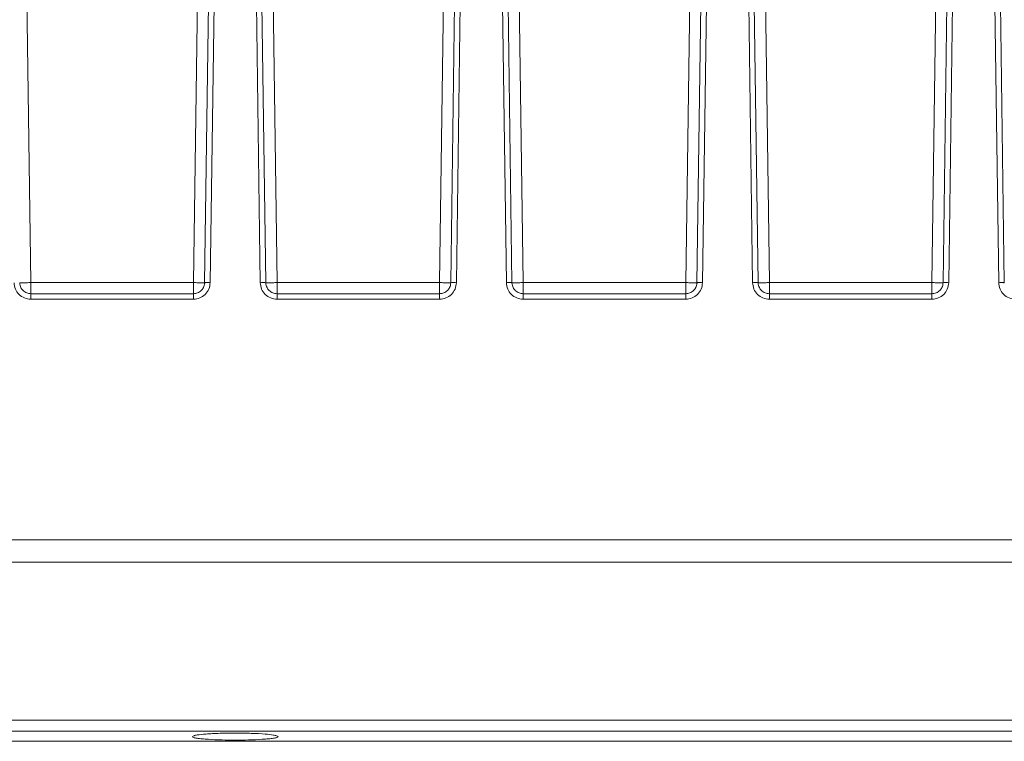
# Model space of a CAD drawing. Header units: millimetres. Extents: x -806 to 2023, y 502 to 1658.
# Tile 24 of 53: x 41 to 129, y 1519 to 1583. Entities that reach past the tile are written whole.
import ezdxf

# ---------------------------------------------------------------- set-up
doc = ezdxf.new("R2010")
doc.units = ezdxf.units.MM

# ---------------------------------------------------------------- blocks, each defined once
blk = doc.blocks.new('Drawing View10')
at = {"color": 7, "linetype": 'Continuous', "lineweight": 18}
for p, q in [((276.233, 43.897), (277.462, -44.16)), ((293.22, 43.897), (291.99, -44.16)), ((299.462, -44.16), (298.233, 43.897)), ((313.99, -44.16), (315.22, 43.897)), ((320.233, 43.897), (321.462, -44.16)), ((335.99, -44.16), (337.22, 43.897)), ((342.233, 43.897), (343.462, -44.16)), ((357.99, -44.16), (359.22, 43.897)), ((293.338, -19.263), (292.99, -44.169)), ((293.49, -44.163), (293.838, -19.257)), ((297.615, -19.257), (297.962, -44.163)), ((298.462, -44.169), (298.115, -19.263)), ((315.338, -19.263), (314.99, -44.169)), ((315.49, -44.163), (315.838, -19.257)), ((319.615, -19.257), (319.962, -44.163)), ((320.462, -44.169), (320.115, -19.263)), ((337.338, -19.263), (336.99, -44.169)), ((337.49, -44.163), (337.838, -19.257)), ((341.615, -19.257), (341.962, -44.163)), ((342.462, -44.169), (342.115, -19.263)), ((359.338, -19.263), (358.99, -44.169)), ((359.49, -44.163), (359.838, -19.257)), ((363.615, -19.257), (363.962, -44.163)), ((364.462, -44.169), (364.115, -19.263)), ((291.99, -44.16), (277.462, -44.16)), ((313.99, -44.16), (299.462, -44.16)), ((335.99, -44.16), (321.462, -44.16)), ((357.99, -44.16), (343.462, -44.16)), ((291.99, -45.155), (277.462, -45.155)), ((277.462, -45.642), (291.99, -45.642)), ((313.99, -45.155), (299.462, -45.155)), ((299.462, -45.642), (313.99, -45.642)), ((335.99, -45.155), (321.462, -45.155)), ((321.462, -45.642), (335.99, -45.642)), ((357.99, -45.155), (343.462, -45.155)), ((343.462, -45.642), (357.99, -45.642)), ((583.226, -67.155), (8.226, -67.155)), ((8.226, -69.155), (583.226, -69.155)), ((8.226, -83.254), (583.226, -83.254)), ((8.226, -84.241), (583.226, -84.241)), ((583.226, -85.155), (8.226, -85.155)), ((291.899, -84.725), (291.896, -84.738)), ((299.556, -84.738), (299.553, -84.725))]:
    blk.add_line(p, q, dxfattribs=at)
for points, knots in [([(275.962, -44.163), (275.987, -44.357), (276.037, -44.746), (276.385, -45.234), (276.878, -45.575), (277.268, -45.62), (277.462, -45.642)], [0, 0, 0, 0, 0.249782, 0.499982, 0.750187, 1, 1, 1, 1]), ([(277.462, -45.155), (277.336, -45.141), (277.077, -45.112), (276.761, -44.898), (276.577, -44.644), (276.482, -44.4), (276.469, -44.249), (276.462, -44.169)], [0, 0, 0, 0, 0.242868, 0.499112, 0.708616, 0.844175, 1, 1, 1, 1]), ([(291.99, -45.642), (292.185, -45.62), (292.574, -45.575), (293.067, -45.235), (293.415, -44.746), (293.465, -44.357), (293.49, -44.163)], [0, 0, 0, 0, 0.249655, 0.49964, 0.749807, 1, 1, 1, 1]), ([(292.99, -44.169), (292.983, -44.248), (292.971, -44.398), (292.877, -44.642), (292.692, -44.897), (292.376, -45.112), (292.116, -45.141), (291.99, -45.155)], [0, 0, 0, 0, 0.154183, 0.289186, 0.500831, 0.757095, 1, 1, 1, 1]), ([(297.962, -44.163), (297.987, -44.357), (298.037, -44.746), (298.385, -45.234), (298.878, -45.575), (299.268, -45.62), (299.462, -45.642)], [0, 0, 0, 0, 0.24984, 0.500067, 0.750258, 1, 1, 1, 1]), ([(299.462, -45.155), (299.336, -45.141), (299.077, -45.112), (298.761, -44.898), (298.577, -44.644), (298.482, -44.4), (298.469, -44.249), (298.462, -44.169)], [0, 0, 0, 0, 0.242875, 0.49917, 0.708533, 0.844106, 1, 1, 1, 1]), ([(313.99, -45.642), (314.185, -45.62), (314.574, -45.575), (315.067, -45.235), (315.415, -44.746), (315.465, -44.357), (315.49, -44.163)], [0, 0, 0, 0, 0.249711, 0.499724, 0.749877, 1, 1, 1, 1]), ([(314.99, -44.169), (314.983, -44.248), (314.971, -44.398), (314.877, -44.642), (314.692, -44.897), (314.375, -45.112), (314.116, -45.141), (313.99, -45.155)], [0, 0, 0, 0, 0.154191, 0.289206, 0.500886, 0.757105, 1, 1, 1, 1]), ([(319.962, -44.163), (319.987, -44.357), (320.037, -44.746), (320.385, -45.234), (320.878, -45.575), (321.268, -45.62), (321.462, -45.642)], [0, 0, 0, 0, 0.24984, 0.500067, 0.750258, 1, 1, 1, 1]), ([(321.462, -45.155), (321.336, -45.141), (321.077, -45.112), (320.761, -44.898), (320.577, -44.644), (320.482, -44.4), (320.469, -44.249), (320.462, -44.169)], [0, 0, 0, 0, 0.242875, 0.49917, 0.708533, 0.844106, 1, 1, 1, 1]), ([(335.99, -45.642), (336.185, -45.62), (336.574, -45.575), (337.067, -45.235), (337.415, -44.746), (337.465, -44.357), (337.49, -44.163)], [0, 0, 0, 0, 0.249711, 0.499724, 0.749877, 1, 1, 1, 1]), ([(336.99, -44.169), (336.983, -44.248), (336.971, -44.398), (336.877, -44.642), (336.692, -44.897), (336.375, -45.112), (336.116, -45.141), (335.99, -45.155)], [0, 0, 0, 0, 0.154191, 0.289206, 0.500886, 0.757105, 1, 1, 1, 1]), ([(341.962, -44.163), (341.987, -44.357), (342.037, -44.746), (342.385, -45.234), (342.878, -45.575), (343.268, -45.62), (343.462, -45.642)], [0, 0, 0, 0, 0.24984, 0.500067, 0.750258, 1, 1, 1, 1]), ([(343.462, -45.155), (343.336, -45.141), (343.077, -45.112), (342.761, -44.898), (342.577, -44.644), (342.482, -44.4), (342.469, -44.249), (342.462, -44.169)], [0, 0, 0, 0, 0.242875, 0.49917, 0.708533, 0.844106, 1, 1, 1, 1]), ([(357.99, -45.642), (358.185, -45.62), (358.574, -45.575), (359.067, -45.235), (359.415, -44.746), (359.465, -44.357), (359.49, -44.163)], [0, 0, 0, 0, 0.249711, 0.499724, 0.749877, 1, 1, 1, 1]), ([(358.99, -44.169), (358.983, -44.248), (358.971, -44.398), (358.877, -44.642), (358.692, -44.897), (358.375, -45.112), (358.116, -45.141), (357.99, -45.155)], [0, 0, 0, 0, 0.154191, 0.289206, 0.500886, 0.757105, 1, 1, 1, 1]), ([(363.962, -44.163), (363.987, -44.357), (364.037, -44.746), (364.385, -45.234), (364.878, -45.575), (365.268, -45.62), (365.462, -45.642)], [0, 0, 0, 0, 0.2498401, 0.5000672, 0.7502579, 1, 1, 1, 1]), ([(299.553, -84.725), (299.521, -84.701), (299.462, -84.656), (299.099, -84.582), (298.401, -84.5), (297.216, -84.437), (295.774, -84.412), (294.322, -84.434), (293.103, -84.496), (292.375, -84.578), (291.994, -84.654), (291.932, -84.701), (291.899, -84.725)], [0, 0, 0, 0, 0.075226, 0.14173, 0.248217, 0.375045, 0.495615, 0.617415, 0.745179, 0.854476, 0.922758, 1, 1, 1, 1]), ([(291.896, -84.738), (291.918, -84.764), (291.959, -84.813), (292.282, -84.878), (292.737, -84.933), (293.453, -84.991), (294.462, -85.041), (295.726, -85.065), (296.99, -85.041), (297.999, -84.991), (298.715, -84.933), (299.171, -84.878), (299.493, -84.813), (299.535, -84.764), (299.556, -84.738)], [0, 0, 0, 0, 0.077669, 0.151039, 0.220104, 0.284862, 0.400956, 0.5, 0.599027, 0.715116, 0.779874, 0.848944, 0.922321, 1, 1, 1, 1])]:
    blk.add_open_spline(points, degree=3, knots=knots, dxfattribs=at)
for points in [[(277.462, -44.16), (277.331, -44.162), (277.069, -44.165), (276.739, -44.168), (276.507, -44.17), (276.477, -44.169), (276.462, -44.169)], [(277.462, -45.155), (277.462, -45.14), (277.462, -45.11), (277.462, -44.88), (277.462, -44.551), (277.462, -44.29), (277.462, -44.16)], [(292.99, -44.169), (292.975, -44.169), (292.945, -44.17), (292.714, -44.168), (292.383, -44.165), (292.121, -44.162), (291.99, -44.16)], [(291.99, -44.16), (291.99, -44.29), (291.99, -44.551), (291.99, -44.88), (291.99, -45.11), (291.99, -45.14), (291.99, -45.155)], [(292.99, -44.169), (292.997, -44.167), (293.012, -44.164), (293.128, -44.161), (293.293, -44.16), (293.424, -44.162), (293.49, -44.163)], [(298.462, -44.169), (298.455, -44.167), (298.44, -44.164), (298.324, -44.161), (298.159, -44.161), (298.028, -44.162), (297.962, -44.163)], [(299.462, -44.16), (299.331, -44.162), (299.069, -44.165), (298.739, -44.168), (298.507, -44.17), (298.477, -44.169), (298.462, -44.169)], [(299.462, -45.155), (299.462, -45.14), (299.462, -45.11), (299.462, -44.88), (299.462, -44.551), (299.462, -44.29), (299.462, -44.16)], [(314.99, -44.169), (314.975, -44.169), (314.945, -44.17), (314.714, -44.168), (314.383, -44.165), (314.121, -44.162), (313.99, -44.16)], [(313.99, -44.16), (313.99, -44.29), (313.99, -44.551), (313.99, -44.88), (313.99, -45.11), (313.99, -45.14), (313.99, -45.155)], [(314.99, -44.169), (314.997, -44.167), (315.012, -44.164), (315.128, -44.161), (315.293, -44.16), (315.424, -44.162), (315.49, -44.163)], [(320.462, -44.169), (320.455, -44.167), (320.44, -44.164), (320.324, -44.161), (320.159, -44.161), (320.028, -44.162), (319.962, -44.163)], [(321.462, -44.16), (321.331, -44.162), (321.069, -44.165), (320.739, -44.168), (320.507, -44.17), (320.477, -44.169), (320.462, -44.169)], [(321.462, -45.155), (321.462, -45.14), (321.462, -45.11), (321.462, -44.88), (321.462, -44.552), (321.462, -44.29), (321.462, -44.16)], [(336.99, -44.169), (336.975, -44.169), (336.945, -44.17), (336.714, -44.168), (336.383, -44.165), (336.121, -44.162), (335.99, -44.16)], [(335.99, -44.16), (335.99, -44.29), (335.99, -44.551), (335.99, -44.88), (335.99, -45.11), (335.99, -45.14), (335.99, -45.155)], [(336.99, -44.169), (336.997, -44.167), (337.012, -44.164), (337.128, -44.161), (337.293, -44.16), (337.424, -44.162), (337.49, -44.163)], [(342.462, -44.169), (342.455, -44.167), (342.44, -44.164), (342.324, -44.161), (342.159, -44.161), (342.028, -44.162), (341.962, -44.163)], [(343.462, -44.16), (343.331, -44.162), (343.069, -44.165), (342.739, -44.168), (342.507, -44.17), (342.477, -44.169), (342.462, -44.169)], [(343.462, -45.155), (343.462, -45.14), (343.462, -45.11), (343.462, -44.88), (343.462, -44.552), (343.462, -44.29), (343.462, -44.16)], [(358.99, -44.169), (358.975, -44.169), (358.945, -44.17), (358.714, -44.168), (358.383, -44.165), (358.121, -44.162), (357.99, -44.16)], [(357.99, -44.16), (357.99, -44.29), (357.99, -44.551), (357.99, -44.88), (357.99, -45.11), (357.99, -45.14), (357.99, -45.155)], [(358.99, -44.169), (358.997, -44.167), (359.012, -44.164), (359.128, -44.161), (359.293, -44.16), (359.424, -44.162), (359.49, -44.163)], [(364.462, -44.169), (364.455, -44.167), (364.44, -44.164), (364.324, -44.161), (364.159, -44.161), (364.028, -44.162), (363.962, -44.163)], [(277.462, -45.155), (277.462, -45.162), (277.462, -45.177), (277.462, -45.289), (277.462, -45.449), (277.462, -45.578), (277.462, -45.642)], [(291.99, -45.155), (291.99, -45.162), (291.99, -45.177), (291.99, -45.289), (291.99, -45.449), (291.99, -45.578), (291.99, -45.642)], [(299.462, -45.155), (299.462, -45.162), (299.462, -45.177), (299.462, -45.289), (299.462, -45.449), (299.462, -45.578), (299.462, -45.642)], [(313.99, -45.155), (313.99, -45.162), (313.99, -45.177), (313.99, -45.289), (313.99, -45.449), (313.99, -45.578), (313.99, -45.642)], [(321.462, -45.155), (321.462, -45.162), (321.462, -45.177), (321.462, -45.289), (321.462, -45.449), (321.462, -45.578), (321.462, -45.642)], [(335.99, -45.155), (335.99, -45.162), (335.99, -45.177), (335.99, -45.289), (335.99, -45.449), (335.99, -45.578), (335.99, -45.642)], [(343.462, -45.155), (343.462, -45.162), (343.462, -45.177), (343.462, -45.289), (343.462, -45.449), (343.462, -45.578), (343.462, -45.642)], [(357.99, -45.155), (357.99, -45.162), (357.99, -45.177), (357.99, -45.289), (357.99, -45.449), (357.99, -45.578), (357.99, -45.642)]]:
    blk.add_open_spline(points, degree=3, dxfattribs=at)

msp = doc.modelspace()

# ---------------------------------------------------------------- block references
at = {"color": 7, "linetype": 'Continuous', "lineweight": 18}
msp.add_blockref('Drawing View10', (-235.93, 1604.023), dxfattribs=at)

doc.saveas('drawing.dxf')
